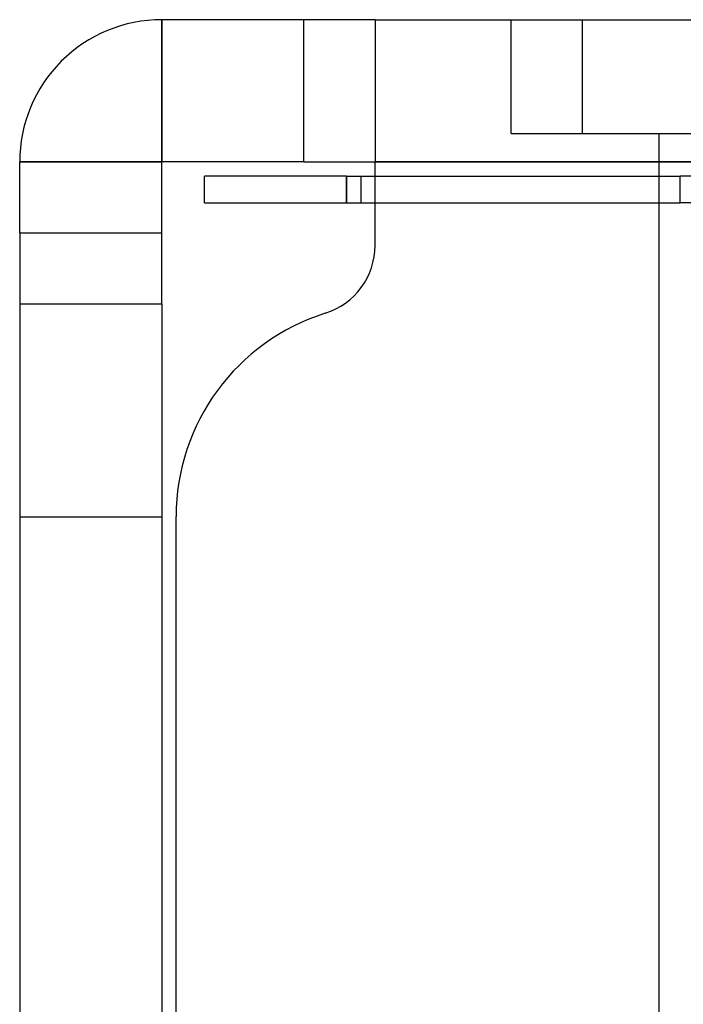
# Model space of a CAD drawing. Header units: millimetres. Extents: x 0 to 93, y -50 to 1.2.
# Tile 32 of 137: x 0 to 4.7, y -6.9 to 0. Entities that reach past the tile are written whole.
import ezdxf

# ---------------------------------------------------------------- set-up
doc = ezdxf.new("R2010")
doc.units = ezdxf.units.MM
doc.layers.add('MAIN-1', color=7, linetype='Continuous')
doc.layers.add('MAIN-2', color=7, linetype='Continuous')

msp = doc.modelspace()

# ---------------------------------------------------------------- linework, layer by layer
at = {"layer": 'MAIN-1'}
for p, q in [((2, 0), (1, 0)), ((1, 0), (1, -1)), ((2.5, 0), (2, 0)), ((2, -1), (2, 0)), ((2.5, 0), (90.5, 0)), ((2.5, 0), (2.5, -1)), ((0, -1), (1, -1)), ((0, -1.5), (0, -1)), ((2, -1), (1, -1)), ((1, -1.5), (1, -1)), ((2, -1), (2.5, -1)), ((2.5, -1.5888), (2.5, -1)), ((90.5, -1), (2.5, -1)), ((2.3, -1.1), (1.3, -1.1)), ((1.3, -1.288), (1.3, -1.1)), ((2.3, -1.1), (2.5, -1.1)), ((2.3, -1.1), (2.3, -1.288)), ((1.3, -1.288), (2.3, -1.288)), ((2.3, -1.288), (2.5, -1.288)), ((0, -1.5), (1, -1.5)), ((0, -1.5), (0, -2)), ((1, -2), (1, -1.5)), ((0, -2), (1, -2)), ((0, -2), (0, -3.5)), ((1, -2), (1, -3.5)), ((1, -3.5), (0, -3.5)), ((0, -3.5), (0, -46.3)), ((1, -3.5), (1, -46.3)), ((1.1, -43.8), (1.1, -3.4967))]:
    msp.add_line(p, q, dxfattribs=at)
for centre, radius, start, end in [((1, -1), 1, 89.99998, 180.00002), ((2, -1.5888), 0.5, 287.45758, 0), ((2.6, -3.4967), 1.5, 107.4576, 180.00002)]:
    msp.add_arc(centre, radius, start, end, dxfattribs=at)
at = {"layer": 'MAIN-2'}
for p, q in [((1, 0), (1, 0)), ((1, -1), (1, 0)), ((2.5, 0), (2.5, 0)), ((3.4585, -0.8), (3.4585, 0)), ((3.959, -0.8), (3.959, 0)), ((3.4585, -0.8), (3.959, -0.8)), ((3.959, -0.8), (5.9798, -0.8)), ((4.5, -8), (4.5, -0.8)), ((0, -1), (0, -1)), ((1, -1), (0, -1)), ((1, -1), (1, -1)), ((2.5, -1), (90.5, -1)), ((2.5, -1), (2.5, -1)), ((2.5, -1), (2.5, -1)), ((1.3, -1.1), (1.3, -1.1)), ((1.3, -1.1), (1.3, -1.1)), ((1.3, -1.1), (1.3, -1.1)), ((2.3, -1.288), (2.3, -1.1)), ((2.4, -1.1), (2.4, -1.1)), ((2.4, -1.1), (2.4, -1.1)), ((2.4, -1.1), (2.4, -1.288)), ((2.5, -1.1), (4.6475, -1.1)), ((4.5, -1.288), (4.5, -1.1)), ((4.6475, -1.1), (4.6475, -1.1)), ((10.5525, -1.1), (4.6475, -1.1)), ((4.6475, -1.288), (4.6475, -1.1)), ((1.3, -1.288), (1.3, -1.288)), ((1.3, -1.288), (1.3, -1.288)), ((1.3, -1.288), (1.3, -1.288)), ((2.4, -1.288), (2.4, -1.288)), ((2.4, -1.288), (2.4, -1.288)), ((2.5, -1.288), (4.6475, -1.288)), ((4.6475, -1.288), (4.6475, -1.288)), ((10.5525, -1.288), (4.6475, -1.288)), ((2.5, -1.5888), (2.5, -1.5888)), ((0, -2), (0, -2)), ((1, -2), (1, -2)), ((2.15, -2.0658), (2.15, -2.0658)), ((1.1, -3.4967), (1.1, -3.4967))]:
    msp.add_line(p, q, dxfattribs=at)

doc.saveas('drawing.dxf')
